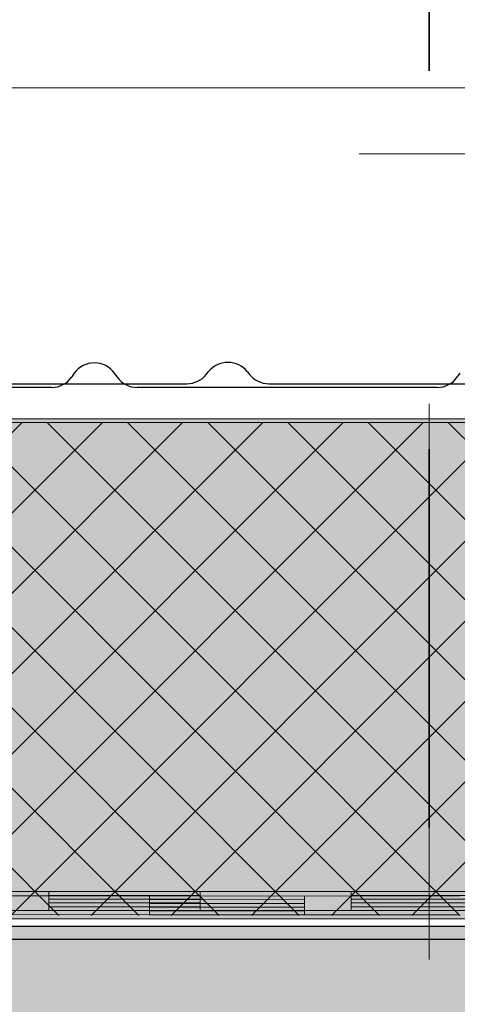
# Model space of a CAD drawing. Header units: metres. Extents: x 1316.5 to 1415.3, y -94.1 to -52.
# Tile 127 of 256: x 1346.525 to 1346.641, y -55.354 to -55.094. Entities that reach past the tile are written whole.
import ezdxf

# ---------------------------------------------------------------- set-up
doc = ezdxf.new("R2010")
doc.units = ezdxf.units.M
for name, pattern in [('AUSGEZOGEN', [0]), ('PUNKT2_S9', [0.0015, 0, -0.0015]), ('STRICHLINIE_S4', [0.008, 0.006, -0.002]), ('STRICHPUNKT2_S5', [0.1, 0.07, -0.01, 0.01, -0.01])]:
    doc.linetypes.add(name, pattern=pattern)
for name, color, linetype, lineweight in [('XR$11$Aufkantung', 4, 'AUSGEZOGEN', 13), ('XR$11$Design', 4, 'AUSGEZOGEN', 13), ('XR$11$Türen', 3, 'AUSGEZOGEN', 18), ('XR$13$Muster', 4, 'AUSGEZOGEN', 13), ('XR$13$STANDARD_1', 7, 'AUSGEZOGEN', 25), ('XR$9$Achsen', 4, 'AUSGEZOGEN', 13), ('XR$9$Allgemein', 4, 'AUSGEZOGEN', 13), ('XR$9$Dach', 3, 'AUSGEZOGEN', 18), ('XR$9$Design', 4, 'AUSGEZOGEN', 13), ('XR$9$V5', 7, 'AUSGEZOGEN', 13)]:
    doc.layers.add(name, color=color, linetype=linetype, lineweight=lineweight)

# ---------------------------------------------------------------- blocks, each defined once
blk = doc.blocks.new('COMPLEXOBJECT_126')
at = {"transparency": 33554687}
for p, q in [((1346.53976, -55.18708), (1346.53909, -55.18804)), ((1346.55108, -55.18804), (1346.55041, -55.18708)), ((1346.64176, -55.18708), (1346.64109, -55.18804)), ((1346.53376, -55.19081), (1346.4544, -55.19081)), ((1346.63576, -55.19081), (1346.5564, -55.19081))]:
    blk.add_line(p, q, dxfattribs=at)
for centre, start, end in [((1346.54508, -55.19081), 35, 145), ((1346.53376, -55.18431), 270, 325), ((1346.5564, -55.18431), 215, 270), ((1346.63576, -55.18431), 270, 325)]:
    blk.add_arc(centre, 0.0065, start, end, dxfattribs=at)
blk = doc.blocks.new('MUSTERELEMENT_65')
at = {"layer": 'XR$9$Design', "color": 4, "linetype": 'AUSGEZOGEN', "lineweight": 13, "transparency": 33554687}
for p, q in [((1346.47771, -55.32514), (1346.55966, -55.3252)), ((1346.55966, -55.3252), (1346.6416, -55.32525)), ((1346.55966, -55.3252), (1346.55966, -55.3302)), ((1346.55966, -55.3252), (1346.55966, -55.3302)), ((1346.55966, -55.3262), (1346.60063, -55.32623)), ((1346.60063, -55.32523), (1346.60063, -55.33023)), ((1346.55966, -55.3272), (1346.60063, -55.32723)), ((1346.55966, -55.3282), (1346.60063, -55.32823)), ((1346.55966, -55.3292), (1346.60063, -55.32923)), ((1346.47771, -55.33014), (1346.55966, -55.3302)), ((1346.55966, -55.3302), (1346.6416, -55.33025))]:
    blk.add_line(p, q, dxfattribs=at)
blk = doc.blocks.new('MUSTERELEMENT_84')
at = {"layer": 'XR$11$Design', "color": 4, "linetype": 'AUSGEZOGEN', "lineweight": 13, "transparency": 33554687}
for p, q in [((1346.4531, -55.32409), (1346.53306, -55.32409)), ((1346.53306, -55.32409), (1346.61302, -55.32409)), ((1346.53306, -55.32409), (1346.53306, -55.32909)), ((1346.53306, -55.32409), (1346.53306, -55.32909)), ((1346.57304, -55.32409), (1346.57304, -55.32909)), ((1346.61302, -55.32409), (1346.69297, -55.32409)), ((1346.61302, -55.32409), (1346.61302, -55.32909)), ((1346.61302, -55.32409), (1346.61302, -55.32909)), ((1346.53306, -55.32509), (1346.57304, -55.32509)), ((1346.53306, -55.32609), (1346.57304, -55.32609)), ((1346.61302, -55.32509), (1346.653, -55.32509)), ((1346.61302, -55.32609), (1346.653, -55.32609)), ((1346.4531, -55.32909), (1346.53306, -55.32909)), ((1346.53306, -55.32709), (1346.57304, -55.32709)), ((1346.53306, -55.32809), (1346.57304, -55.32809)), ((1346.53306, -55.32909), (1346.61302, -55.32909)), ((1346.61302, -55.32709), (1346.653, -55.32709)), ((1346.61302, -55.32809), (1346.653, -55.32809)), ((1346.61302, -55.32909), (1346.69297, -55.32909))]:
    blk.add_line(p, q, dxfattribs=at)
blk = doc.blocks.new('COMPLEXOBJECT_172')
at = {"transparency": 33554687}
for p, q in [((1346.57465, -55.18743), (1346.57529, -55.1866)), ((1346.5855, -55.1866), (1346.58615, -55.18743)), ((1346.484, -55.18984), (1346.56954, -55.18984)), ((1346.59125, -55.18984), (1346.67085, -55.18984))]:
    blk.add_line(p, q, dxfattribs=at)
for centre, start_param, end_param in [((1346.5804, -55.18984), 0.610865, 2.530727), ((1346.56954, -55.18419), 4.712389, 5.67232), ((1346.59125, -55.18419), 3.752458, 4.712389)]:
    blk.add_ellipse(centre, major_axis=(0.00623, 0), ratio=0.905277, start_param=start_param, end_param=end_param, dxfattribs=at)

msp = doc.modelspace()

# ---------------------------------------------------------------- hatches: boundary and pattern name
at = {"layer": 'XR$13$Muster', "linetype": 'AUSGEZOGEN', "lineweight": 13, "transparency": 33554687}
h = msp.add_hatch(dxfattribs=at)
h.set_pattern_fill('MUSTER', color=52, scale=0.0675, style=0, pattern_type=2)
h.set_pattern_definition([(0, (0.135, 0.135), (0.0675, 0.0675), [0.0675, -0.0675]), (90, (0.135, 0.135), (-0.0675, 0.0675), [0.0675, -0.0675])])
h.paths.add_polyline_path([(1342.77018, -55.33124), (1361.33018, -55.33124), (1361.33015, -55.19908), (1342.77015, -55.19908)], flags=0)
at = {"layer": 'XR$13$STANDARD_1', "linetype": 'AUSGEZOGEN', "lineweight": 13, "transparency": 33554687}
msp.add_hatch(color=253, dxfattribs=at).paths.add_polyline_path([(1342.77018, -55.48866), (1361.32018, -55.48866), (1361.32018, -55.33666), (1342.77018, -55.33666)])
at = {"layer": 'XR$9$Allgemein', "linetype": 'AUSGEZOGEN', "lineweight": 13, "transparency": 33554687}
h = msp.add_hatch(dxfattribs=at)
h.set_pattern_fill('SCHRAFFUR_6', color=4, scale=0.01, style=0, pattern_type=2)
h.set_pattern_definition([(45, (0, 0), (-0.01060660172, 0.01060660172), []), (135, (0, 0), (-0.01060660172, -0.01060660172), [])])
h.paths.add_polyline_path([(1345.33091, -55.20006), (1346.80849, -55.20006), (1346.80849, -55.33036), (1345.33091, -55.33036)], flags=0)
at = {"layer": 'XR$9$Dach', "linetype": 'STRICHLINIE_S4', "lineweight": 25, "transparency": 33554687}
msp.add_hatch(color=252, dxfattribs=at).paths.add_polyline_path([(1346.80366, -55.49329), (1346.80366, -55.33329), (1345.33091, -55.33329), (1345.33091, -55.49329)])

# ---------------------------------------------------------------- linework, layer by layer
at = {"layer": 'XR$11$Aufkantung', "color": 4, "linetype": 'AUSGEZOGEN', "lineweight": 13, "transparency": 33554687}
msp.add_line((1361.52515, -55.11162), (1342.59015, -55.11164), dxfattribs=at)
at = {"layer": 'XR$11$Design', "color": 4, "lineweight": 13, "transparency": 33554687}
for p, q in [((1342.77015, -55.19908), (1361.32177, -55.19908)), ((1342.77018, -55.33124), (1361.33018, -55.33124))]:
    msp.add_line(p, q, dxfattribs=at)
at = {"layer": 'XR$11$Design', "color": 3, "linetype": 'AUSGEZOGEN', "lineweight": 25, "transparency": 33554687}
msp.add_line((1342.77018, -55.33666), (1361.32018, -55.33666), dxfattribs=at)
at = {"layer": 'XR$11$Türen', "color": 35, "linetype": 'PUNKT2_S9', "lineweight": 13, "transparency": 33554687}
msp.add_line((1346.41515, -55.12908), (1364.84488, -55.12908), dxfattribs=at)
at = {"layer": 'XR$9$Achsen', "color": 4, "linetype": 'STRICHPUNKT2_S5', "lineweight": 35, "transparency": 33554687}
msp.add_line((1346.63362, -57.30715), (1346.63362, -54.73729), dxfattribs=at)
at = {"layer": 'XR$9$Dach', "color": 7, "linetype": 'AUSGEZOGEN', "lineweight": 25, "transparency": 33554687}
msp.add_line((1346.80366, -55.33329), (1345.33091, -55.33329), dxfattribs=at)
at = {"layer": 'XR$9$Design', "color": 4, "lineweight": 13, "transparency": 33554687}
msp.add_line((1346.80046, -55.20006), (1345.33091, -55.20006), dxfattribs=at)
at = {"layer": 'XR$9$V5', "color": 7, "linetype": 'AUSGEZOGEN', "transparency": 33554687}
msp.add_line((1346.63362, -55.19514), (1346.63362, -55.34205), dxfattribs=at)

# ---------------------------------------------------------------- block references
at = {"transparency": 33554687}
for name in ['COMPLEXOBJECT_172', 'COMPLEXOBJECT_126']:
    msp.add_blockref(name, (0, 0), dxfattribs=at)
at = {"layer": 'XR$11$Design', "color": 4, "linetype": 'AUSGEZOGEN', "lineweight": 13, "transparency": 33554687}
msp.add_blockref('MUSTERELEMENT_84', (0, 0), dxfattribs=at)
at = {"layer": 'XR$9$Design', "color": 4, "linetype": 'AUSGEZOGEN', "lineweight": 13, "transparency": 33554687}
msp.add_blockref('MUSTERELEMENT_65', (0, 0), dxfattribs=at)

doc.saveas('drawing.dxf')
